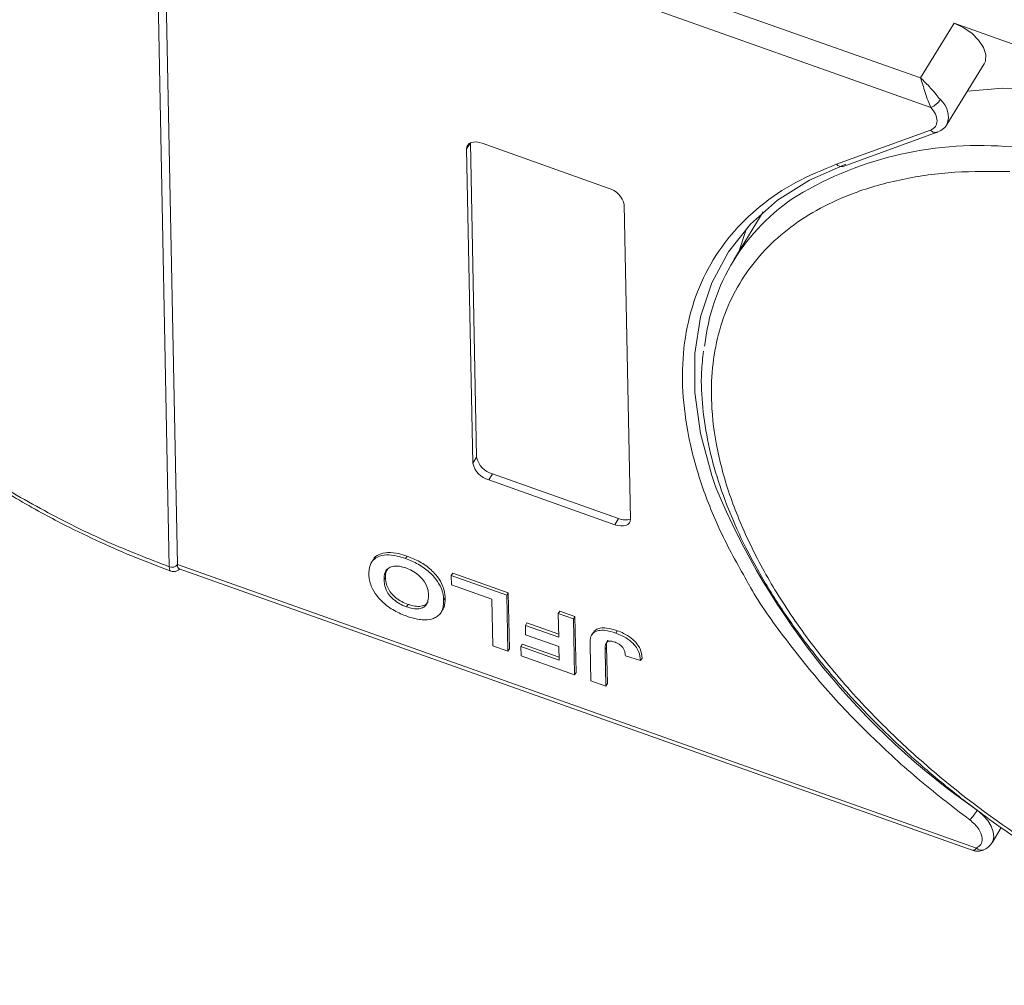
# Model space of a CAD drawing. Header units: millimetres. Extents: x 3059 to 4529, y 344 to 1377.
# Tile 24 of 42: x 3991 to 4031, y 1100 to 1139. Entities that reach past the tile are written whole.
import ezdxf

# ---------------------------------------------------------------- set-up
doc = ezdxf.new("R2010")
doc.units = ezdxf.units.MM

msp = doc.modelspace()

# ---------------------------------------------------------------- linework, layer by layer
at = {"color": 7, "linetype": 'Continuous', "lineweight": 15}
for p, q in [((4027.58, 1136.909), (3997.484, 1147.59)), ((3997.44, 1117.281), (3996.867, 1146.56)), ((3997.193, 1146.653), (4027.996, 1135.721)), ((3997.193, 1146.652), (3997.766, 1117.373)), ((4028.93, 1139.099), (4027.58, 1136.909)), ((4036.843, 1136.291), (4028.93, 1139.099)), ((4028.64, 1135.03), (4030.139, 1137.463)), ((4028.64, 1135.03), (4028.626, 1135.009)), ((4024.209, 1133.44), (4027.978, 1134.806)), ((4024.478, 1133.354), (4028.248, 1134.72)), ((4009.52, 1134.295), (4009.372, 1134.055)), ((4009.522, 1134.296), (4009.769, 1121.685)), ((4009.996, 1134.281), (4015.055, 1132.485)), ((4009.619, 1121.442), (4009.372, 1134.055)), ((4015.697, 1131.81), (4015.943, 1119.197)), ((4021.273, 1131.523), (4020.086, 1129.597)), ((4009.769, 1121.685), (4009.619, 1121.442)), ((4010.41, 1121.01), (4010.26, 1120.767)), ((4010.41, 1121.01), (4015.47, 1119.214)), ((4015.32, 1118.971), (4010.26, 1120.767)), ((4015.47, 1119.214), (4015.32, 1118.971)), ((4006.982, 1117.709), (4006.922, 1117.612)), ((3997.44, 1117.28), (3997.44, 1117.281)), ((3997.766, 1117.373), (3997.766, 1117.372)), ((4029.824, 1105.995), (3997.766, 1117.372)), ((4005.607, 1117.542), (4005.547, 1117.445)), ((3997.832, 1117.199), (4029.65, 1105.907)), ((4006.118, 1116.861), (4006.058, 1116.764)), ((4008.752, 1116.934), (4008.812, 1117.031)), ((4008.752, 1116.934), (4008.759, 1116.558)), ((4010.981, 1116.142), (4008.752, 1116.934)), ((4008.812, 1117.031), (4011.041, 1116.24)), ((4008.759, 1116.558), (4010.381, 1115.983)), ((4008.449, 1115.936), (4008.509, 1116.033)), ((4011.041, 1116.24), (4010.981, 1116.142)), ((4011.025, 1113.89), (4010.981, 1116.142)), ((4011.041, 1116.24), (4011.085, 1113.987)), ((4006.961, 1115.676), (4007.021, 1115.774)), ((4010.381, 1115.983), (4010.417, 1114.106)), ((4008.358, 1115.475), (4008.418, 1115.572)), ((4013.049, 1115.409), (4013.109, 1115.506)), ((4013.657, 1115.193), (4013.049, 1115.409)), ((4013.049, 1115.409), (4013.068, 1114.456)), ((4013.109, 1115.506), (4013.717, 1115.29)), ((4013.717, 1115.29), (4013.657, 1115.193)), ((4013.717, 1115.29), (4013.761, 1113.038)), ((4011.73, 1114.93), (4011.79, 1115.028)), ((4011.73, 1114.93), (4011.737, 1114.555)), ((4013.068, 1114.456), (4011.73, 1114.93)), ((4011.79, 1115.028), (4013.065, 1114.575)), ((4013.701, 1112.94), (4013.657, 1115.193)), ((4011.737, 1114.555), (4013.075, 1114.08)), ((4014.443, 1114.631), (4014.383, 1114.534)), ((4015.415, 1114.716), (4015.355, 1114.619)), ((4010.417, 1114.106), (4011.025, 1113.89)), ((4011.545, 1114.078), (4011.605, 1114.176)), ((4011.545, 1114.078), (4011.552, 1113.703)), ((4013.086, 1113.532), (4011.545, 1114.078)), ((4011.605, 1114.176), (4013.083, 1113.651)), ((4013.075, 1114.08), (4013.086, 1113.532)), ((4014.322, 1114.13), (4014.35, 1112.71)), ((4011.025, 1113.89), (4011.085, 1113.987)), ((4011.552, 1113.703), (4013.701, 1112.94)), ((4014.929, 1113.952), (4014.989, 1114.05)), ((4014.958, 1112.494), (4014.929, 1113.952)), ((4014.989, 1114.05), (4015.018, 1112.592)), ((4015.739, 1113.708), (4016.347, 1113.521)), ((4016.347, 1113.521), (4016.407, 1113.619)), ((4013.701, 1112.94), (4013.761, 1113.038)), ((4014.35, 1112.71), (4014.958, 1112.494)), ((4015.018, 1112.592), (4014.958, 1112.494)), ((4030.45, 1106.205), (4030.824, 1106.813))]:
    msp.add_line(p, q, dxfattribs=at)
at = {"color": 7, "linetype": 'Continuous', "lineweight": 15, "flags": 128}
for points in [[(4030.139, 1137.463), (4030.192, 1137.582), (4030.205, 1137.839), (4030.11, 1138.128), (4029.914, 1138.422), (4029.636, 1138.697), (4029.298, 1138.93), (4028.93, 1139.099)], [(4029.468, 1136.374), (4030.883, 1136.491), (4032.858, 1136.485)], [(4028.219, 1134.712), (4028.233, 1134.716), (4028.248, 1134.72)], [(4009.372, 1134.055), (4009.383, 1134.138), (4009.417, 1134.21), (4009.474, 1134.267), (4009.551, 1134.308), (4009.646, 1134.33), (4009.754, 1134.333), (4009.873, 1134.316), (4009.996, 1134.281)], [(4019.369, 1120.46), (4019.203, 1120.942), (4018.752, 1122.637), (4018.526, 1124.274), (4018.526, 1125.837), (4018.754, 1127.309), (4019.206, 1128.674), (4019.877, 1129.919), (4020.762, 1131.029), (4021.849, 1131.993), (4023.128, 1132.801), (4024.586, 1133.444)], [(4020.602, 1130.856), (4020.586, 1130.813), (4020.308, 1129.958)], [(4015.943, 1119.197), (4015.933, 1119.114), (4015.899, 1119.042), (4015.842, 1118.985), (4015.764, 1118.944), (4015.67, 1118.922), (4015.561, 1118.92), (4015.443, 1118.936), (4015.32, 1118.971)], [(4029.855, 1107.511), (4030.088, 1107.312), (4030.279, 1107.095), (4030.42, 1106.87), (4030.502, 1106.648), (4030.522, 1106.441), (4030.478, 1106.259), (4030.454, 1106.212)], [(4030.106, 1105.915), (4030.089, 1105.909), (4030.082, 1105.907)]]:
    msp.add_lwpolyline(points, dxfattribs=at)
at = {"color": 7, "linetype": 'Continuous', "lineweight": 15}
for centre, radius, start, end in [((4027.727, 1136.445), 0.772, 290.4001, 327.5741), ((4027.812, 1135.349), 0.887, 338.9444, 50.262), ((4028.183, 1134.975), 0.265, 219.5666, 277.8456), ((4029.951, 1119.884), 14.308, 84.7165, 120.7835), ((4024.408, 1133.599), 0.255, 218.6358, 286.0134), ((4014.815, 1131.615), 0.902, 12.4828, 74.5867), ((4027.072, 1125.29), 8.195, 122.8323, 174.0642), ((4010.65, 1121.88), 0.902, 192.4828, 254.5867), ((4010.5, 1121.637), 0.902, 192.4828, 254.5867), ((4046.711, 1131.882), 29.633, 202.6731, 235.3296), ((4015.724, 1119.779), 0.619, 245.7162, 290.7135), ((3997.542, 1117.543), 0.281, 248.6391, 322.7615), ((3997.542, 1117.542), 0.281, 248.6641, 322.884), ((4027.906, 1108.712), 2.289, 316.0974, 328.3458), ((4030.033, 1106.187), 0.284, 222.4096, 279.8283)]:
    msp.add_arc(centre, radius, start, end, dxfattribs=at)
for points, knots in [([(3978.747, 1130.948), (3978.346, 1131.608), (3977.543, 1132.929), (3976.659, 1134.918), (3976.026, 1136.888), (3975.686, 1138.811), (3975.646, 1140.639), (3975.905, 1142.332), (3976.446, 1143.871), (3977.258, 1145.242), (3978.332, 1146.443), (3979.667, 1147.462), (3981.254, 1148.285), (3983.081, 1148.893), (3985.107, 1149.269), (3987.282, 1149.401), (3989.564, 1149.318), (3991.156, 1149.073), (3991.952, 1148.951)], [0, 0, 0, 0, 0.061652, 0.123307, 0.186435, 0.25, 0.313565, 0.376693, 0.438342, 0.5, 0.561649, 0.623307, 0.686435, 0.75, 0.813565, 0.876693, 0.938344, 1, 1, 1, 1]), ([(3997.44, 1117.281), (3996.609, 1117.603), (3994.922, 1118.256), (3992.392, 1119.518), (3990.077, 1120.879), (3988.017, 1122.284), (3986.215, 1123.674), (3984.515, 1125.158), (3982.415, 1127.242), (3980.621, 1129.428), (3979.195, 1131.635), (3978.237, 1133.429), (3977.462, 1135.34), (3976.958, 1137.307), (3976.77, 1139.155), (3976.887, 1140.893), (3977.322, 1142.528), (3978.032, 1143.911), (3978.933, 1145.046), (3979.95, 1145.957), (3981.153, 1146.73), (3982.994, 1147.558), (3985.141, 1148.06), (3987.51, 1148.222), (3989.543, 1148.175), (3991.836, 1147.9), (3994.352, 1147.371), (3996.037, 1146.828), (3996.867, 1146.56)], [0, 0, 0, 0, 0.038862, 0.078912, 0.1200677, 0.1522272, 0.1843815, 0.2172151, 0.2500433, 0.3156185, 0.347778, 0.3799323, 0.4210926, 0.4611415, 0.5, 0.5388632, 0.578912, 0.6200677, 0.6522272, 0.6843815, 0.7172151, 0.7500433, 0.8156185, 0.847778, 0.8799323, 0.9210926, 0.9611404, 1, 1, 1, 1]), ([(4027.996, 1135.721), (4027.957, 1135.806), (4027.875, 1135.985), (4027.77, 1136.316), (4027.672, 1136.642), (4027.611, 1136.82), (4027.58, 1136.909)], [0, 0, 0, 0, 0.234359, 0.498216, 0.748481, 1, 1, 1, 1]), ([(4027.58, 1136.909), (4027.716, 1136.778), (4027.927, 1136.575), (4028.194, 1136.25), (4028.321, 1136.099), (4028.379, 1136.031)], [0, 0, 0, 0, 0.498413, 0.772928, 1, 1, 1, 1]), ([(4028.219, 1134.712), (4028.303, 1134.746), (4028.473, 1134.815), (4028.58, 1134.952), (4028.634, 1135.021)], [0, 0, 0, 0, 0.494398, 1, 1, 1, 1]), ([(4020.686, 1116.589), (4020.307, 1117.262), (4019.555, 1118.596), (4018.767, 1120.57), (4018.242, 1122.485), (4018.001, 1124.329), (4018.045, 1126.091), (4018.38, 1127.749), (4019.015, 1129.275), (4019.937, 1130.633), (4021.124, 1131.787), (4022.531, 1132.749), (4023.65, 1133.21), (4024.209, 1133.44)], [0, 0, 0, 0, 0.091511, 0.181367, 0.271235, 0.361091, 0.450959, 0.54297, 0.635618, 0.728265, 0.820276, 0.910135, 1, 1, 1, 1]), ([(4047.931, 1100.484), (4047.157, 1100.551), (4045.586, 1100.688), (4043.073, 1101.209), (4040.657, 1101.918), (4038.4, 1102.765), (4036.336, 1103.688), (4034.291, 1104.753), (4031.626, 1106.348), (4029.122, 1108.168), (4026.869, 1110.14), (4025.181, 1111.815), (4023.56, 1113.685), (4022.1, 1115.715), (4020.934, 1117.722), (4020.046, 1119.715), (4019.443, 1121.703), (4019.178, 1123.507), (4019.187, 1125.1), (4019.405, 1126.482), (4019.833, 1127.776), (4020.687, 1129.356), (4021.941, 1130.679), (4023.543, 1131.7), (4025.023, 1132.366), (4026.816, 1132.869), (4028.91, 1133.165), (4030.417, 1133.152), (4031.16, 1133.145)], [0, 0, 0, 0, 0.038862, 0.078912, 0.120068, 0.152227, 0.184382, 0.217215, 0.250043, 0.315618, 0.347778, 0.379932, 0.421093, 0.461142, 0.5, 0.538863, 0.578912, 0.620068, 0.652227, 0.684382, 0.717215, 0.750043, 0.815618, 0.847778, 0.879932, 0.921093, 0.96114, 1, 1, 1, 1]), ([(4018.876, 1125.941), (4018.843, 1125.658), (4018.757, 1124.925), (4018.822, 1123.675), (4019.045, 1122.211), (4019.448, 1120.711), (4020.018, 1119.19), (4020.749, 1117.661), (4021.631, 1116.136), (4022.656, 1114.629), (4023.81, 1113.155), (4025.075, 1111.73), (4026.419, 1110.379), (4027.797, 1109.136), (4029.065, 1108.099), (4030.241, 1107.213), (4031.43, 1106.374), (4032.304, 1105.82), (4032.787, 1105.514)], [0, 0, 0, 0, 0.04376, 0.113456, 0.183214, 0.252946, 0.322579, 0.392054, 0.461296, 0.53023, 0.598716, 0.666486, 0.732956, 0.796611, 0.855554, 0.897639, 0.943401, 1, 1, 1, 1]), ([(3990.414, 1120.551), (3991.086, 1120.152), (3992.029, 1119.591), (3993.456, 1118.847), (3994.681, 1118.256), (3996.095, 1117.637), (3997.044, 1117.284), (3997.506, 1117.112)], [0, 0, 0, 0, 0.293197, 0.411137, 0.60651, 0.808378, 1, 1, 1, 1]), ([(4005.449, 1116.99), (4005.45, 1117.05), (4005.453, 1117.229), (4005.537, 1117.485), (4005.779, 1117.695), (4006.138, 1117.777), (4006.541, 1117.735), (4006.807, 1117.649), (4006.922, 1117.612)], [0, 0, 0, 0, 0.101888, 0.307343, 0.492963, 0.678647, 0.860791, 1, 1, 1, 1]), ([(4005.614, 1117.538), (4005.619, 1117.551), (4005.653, 1117.659), (4005.848, 1117.788), (4006.196, 1117.875), (4006.601, 1117.832), (4006.867, 1117.746), (4006.982, 1117.709)], [0, 0, 0, 0, 0.03456, 0.29328, 0.552092, 0.805968, 1, 1, 1, 1]), ([(4006.922, 1117.612), (4007.007, 1117.58), (4007.262, 1117.483), (4007.681, 1117.249), (4008.079, 1116.889), (4008.354, 1116.474), (4008.439, 1116.159), (4008.447, 1115.976), (4008.449, 1115.936)], [0, 0, 0, 0, 0.102171, 0.30922, 0.51365, 0.692275, 0.932413, 1, 1, 1, 1]), ([(4006.982, 1117.709), (4007.067, 1117.677), (4007.322, 1117.58), (4007.741, 1117.346), (4008.139, 1116.986), (4008.414, 1116.571), (4008.499, 1116.256), (4008.507, 1116.074), (4008.509, 1116.033)], [0, 0, 0, 0, 0.102171, 0.30922, 0.51365, 0.692275, 0.932413, 1, 1, 1, 1]), ([(3997.508, 1117.115), (3997.498, 1117.117), (3997.473, 1117.123), (3997.448, 1117.177), (3997.443, 1117.243), (3997.44, 1117.28)], [0, 0, 0, 0, 0.221374, 0.571744, 1, 1, 1, 1]), ([(3997.766, 1117.372), (3997.77, 1117.326), (3997.777, 1117.236), (3997.815, 1117.213), (3997.833, 1117.202)], [0, 0, 0, 0, 0.521806, 1, 1, 1, 1]), ([(4006.931, 1117.236), (4006.846, 1117.262), (4006.675, 1117.315), (4006.437, 1117.318), (4006.242, 1117.256), (4006.092, 1117.096), (4006.057, 1116.913), (4006.058, 1116.785), (4006.058, 1116.764)], [0, 0, 0, 0, 0.159091, 0.319451, 0.485991, 0.660682, 0.944289, 1, 1, 1, 1]), ([(4007.841, 1116.137), (4007.837, 1116.198), (4007.826, 1116.367), (4007.73, 1116.633), (4007.506, 1116.899), (4007.258, 1117.091), (4007.055, 1117.189), (4006.948, 1117.229), (4006.931, 1117.236)], [0, 0, 0, 0, 0.159163, 0.441094, 0.61902, 0.796885, 0.968573, 1, 1, 1, 1]), ([(3997.506, 1117.108), (3997.546, 1117.099), (3997.621, 1117.082), (3997.749, 1117.114), (3997.821, 1117.162), (3997.86, 1117.189)], [0, 0, 0, 0, 0.337831, 0.638812, 1, 1, 1, 1]), ([(4006.976, 1115.298), (4006.892, 1115.33), (4006.636, 1115.427), (4006.221, 1115.662), (4005.825, 1116.02), (4005.549, 1116.434), (4005.46, 1116.757), (4005.451, 1116.945), (4005.449, 1116.99)], [0, 0, 0, 0, 0.101398, 0.306996, 0.506144, 0.685262, 0.924557, 1, 1, 1, 1]), ([(4006.118, 1116.861), (4006.117, 1116.922), (4006.115, 1117.049), (4006.176, 1117.146), (4006.208, 1117.197)], [0, 0, 0, 0, 0.474399, 1, 1, 1, 1]), ([(4007.021, 1115.774), (4006.936, 1115.808), (4006.765, 1115.876), (4006.521, 1116.038), (4006.322, 1116.237), (4006.167, 1116.499), (4006.124, 1116.706), (4006.119, 1116.836), (4006.118, 1116.861)], [0, 0, 0, 0, 0.160292, 0.321922, 0.490761, 0.657569, 0.933883, 1, 1, 1, 1]), ([(4006.058, 1116.764), (4006.061, 1116.703), (4006.071, 1116.55), (4006.148, 1116.311), (4006.327, 1116.064), (4006.552, 1115.872), (4006.776, 1115.747), (4006.913, 1115.695), (4006.961, 1115.676)], [0, 0, 0, 0, 0.159697, 0.4009, 0.570524, 0.740194, 0.908408, 1, 1, 1, 1]), ([(4029.556, 1107.125), (4028.836, 1107.681), (4027.398, 1108.793), (4025.426, 1110.618), (4023.608, 1112.536), (4022.03, 1114.538), (4021.055, 1115.902), (4020.688, 1116.586), (4020.686, 1116.589)], [0, 0, 0, 0, 0.1964, 0.392814, 0.593918, 0.796412, 0.998907, 1, 1, 1, 1]), ([(4006.961, 1115.676), (4007.046, 1115.65), (4007.217, 1115.596), (4007.456, 1115.588), (4007.653, 1115.646), (4007.804, 1115.8), (4007.841, 1115.983), (4007.841, 1116.112), (4007.841, 1116.137)], [0, 0, 0, 0, 0.159186, 0.319845, 0.483838, 0.656366, 0.932671, 1, 1, 1, 1]), ([(4008.509, 1116.033), (4008.509, 1116.003), (4008.51, 1115.944), (4008.502, 1115.854), (4008.489, 1115.763), (4008.464, 1115.674), (4008.441, 1115.609), (4008.421, 1115.578), (4008.417, 1115.572)], [0, 0, 0, 0, 0.178589, 0.357503, 0.555311, 0.753983, 0.95611, 1, 1, 1, 1]), ([(4007.82, 1115.895), (4007.812, 1115.873), (4007.785, 1115.794), (4007.646, 1115.716), (4007.426, 1115.679), (4007.203, 1115.714), (4007.068, 1115.758), (4007.021, 1115.774)], [0, 0, 0, 0, 0.102552, 0.360484, 0.618762, 0.86966, 1, 1, 1, 1]), ([(4008.449, 1115.936), (4008.449, 1115.906), (4008.45, 1115.846), (4008.442, 1115.756), (4008.429, 1115.666), (4008.405, 1115.576), (4008.371, 1115.49), (4008.336, 1115.439), (4008.319, 1115.414)], [0, 0, 0, 0, 0.1539502, 0.3081809, 0.478699, 0.6499612, 0.8242026, 1, 1, 1, 1]), ([(4007.641, 1115.15), (4007.602, 1115.153), (4007.524, 1115.158), (4007.408, 1115.178), (4007.297, 1115.201), (4007.191, 1115.229), (4007.084, 1115.261), (4007.012, 1115.286), (4006.976, 1115.298)], [0, 0, 0, 0, 0.185429, 0.37219, 0.527708, 0.683877, 0.841678, 1, 1, 1, 1]), ([(4008.319, 1115.414), (4008.282, 1115.373), (4008.208, 1115.292), (4008.011, 1115.187), (4007.811, 1115.145), (4007.659, 1115.15), (4007.641, 1115.15)], [0, 0, 0, 0, 0.250896, 0.502166, 0.940512, 1, 1, 1, 1]), ([(4014.322, 1114.13), (4014.322, 1114.16), (4014.322, 1114.22), (4014.325, 1114.299), (4014.333, 1114.367), (4014.345, 1114.425), (4014.358, 1114.482), (4014.374, 1114.517), (4014.383, 1114.534)], [0, 0, 0, 0, 0.2082698, 0.416707, 0.5614806, 0.7065734, 0.8528245, 1, 1, 1, 1]), ([(4014.383, 1114.534), (4014.416, 1114.578), (4014.482, 1114.666), (4014.671, 1114.734), (4014.963, 1114.742), (4015.208, 1114.665), (4015.355, 1114.619)], [0, 0, 0, 0, 0.20646, 0.413515, 0.645211, 1, 1, 1, 1]), ([(4014.443, 1114.631), (4014.476, 1114.675), (4014.542, 1114.763), (4014.731, 1114.831), (4015.023, 1114.839), (4015.268, 1114.762), (4015.415, 1114.716)], [0, 0, 0, 0, 0.20646, 0.413515, 0.645211, 1, 1, 1, 1]), ([(4015.355, 1114.619), (4015.44, 1114.586), (4015.633, 1114.512), (4015.92, 1114.338), (4016.149, 1114.111), (4016.315, 1113.825), (4016.334, 1113.641), (4016.347, 1113.521)], [0, 0, 0, 0, 0.155292, 0.353145, 0.543243, 0.704067, 1, 1, 1, 1]), ([(4015.415, 1114.716), (4015.5, 1114.684), (4015.693, 1114.609), (4015.98, 1114.436), (4016.209, 1114.208), (4016.375, 1113.923), (4016.394, 1113.738), (4016.407, 1113.619)], [0, 0, 0, 0, 0.155292, 0.353145, 0.543243, 0.704067, 1, 1, 1, 1]), ([(4015.323, 1114.257), (4015.268, 1114.275), (4015.18, 1114.303), (4015.07, 1114.305), (4014.996, 1114.279), (4014.929, 1114.166), (4014.929, 1114.045), (4014.929, 1113.952)], [0, 0, 0, 0, 0.189329, 0.302222, 0.415612, 0.548732, 1, 1, 1, 1]), ([(4015.039, 1114.336), (4015.033, 1114.328), (4014.976, 1114.254), (4014.983, 1114.147), (4014.989, 1114.05)], [0, 0, 0, 0, 0.101584, 1, 1, 1, 1]), ([(4015.651, 1114.018), (4015.625, 1114.051), (4015.576, 1114.115), (4015.468, 1114.194), (4015.382, 1114.236), (4015.334, 1114.253), (4015.323, 1114.257)], [0, 0, 0, 0, 0.330398, 0.624767, 0.917361, 1, 1, 1, 1]), ([(4015.739, 1113.708), (4015.738, 1113.724), (4015.735, 1113.754), (4015.729, 1113.803), (4015.719, 1113.853), (4015.705, 1113.906), (4015.685, 1113.961), (4015.663, 1113.999), (4015.651, 1114.018)], [0, 0, 0, 0, 0.155996, 0.312125, 0.480895, 0.650212, 0.823248, 1, 1, 1, 1]), ([(4029.556, 1107.125), (4029.626, 1107.068), (4029.768, 1106.952), (4029.927, 1106.751), (4030.034, 1106.546), (4030.049, 1106.421), (4030.056, 1106.36)], [0, 0, 0, 0, 0.245513, 0.5, 0.754487, 1, 1, 1, 1]), ([(4030.081, 1105.907), (4030.159, 1105.944), (4030.317, 1106.02), (4030.412, 1106.156), (4030.461, 1106.224)], [0, 0, 0, 0, 0.494871, 1, 1, 1, 1]), ([(4029.654, 1105.906), (4029.712, 1105.89), (4029.803, 1105.865), (4029.955, 1105.869), (4030.04, 1105.895), (4030.084, 1105.908)], [0, 0, 0, 0, 0.459402, 0.719657, 1, 1, 1, 1]), ([(4029.686, 1105.914), (4029.696, 1105.909), (4029.737, 1105.893), (4029.786, 1105.951), (4029.824, 1105.995)], [0, 0, 0, 0, 0.243818, 1, 1, 1, 1])]:
    msp.add_open_spline(points, degree=3, knots=knots, dxfattribs=at)
for points in [[(4028.247, 1135.185), (4028.234, 1135.272), (4028.209, 1135.446), (4028.067, 1135.63), (4027.996, 1135.721)], [(4027.978, 1134.806), (4028.057, 1134.847), (4028.213, 1134.931), (4028.236, 1135.1), (4028.247, 1135.185)], [(4029.824, 1105.995), (4029.892, 1106.038), (4030.028, 1106.123), (4030.047, 1106.281), (4030.056, 1106.36)]]:
    msp.add_open_spline(points, degree=3, dxfattribs=at)

doc.saveas('drawing.dxf')
